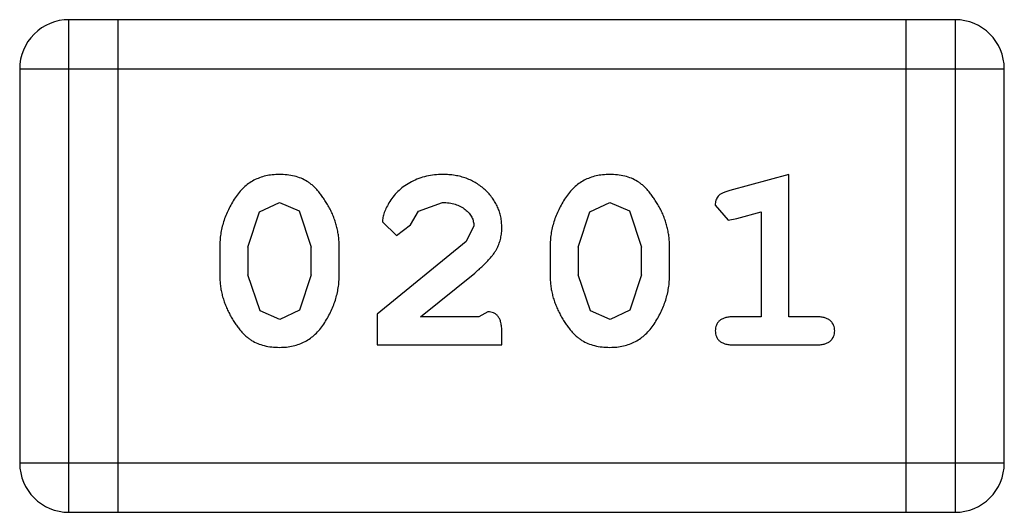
# Model space of a CAD drawing. Header units: millimetres. Extents: x -47 to 199, y -56 to 203.
# Tile 43 of 157: x 114.797 to 115.406, y 45.842 to 46.147. Entities that reach past the tile are written whole.
import ezdxf

# ---------------------------------------------------------------- set-up
doc = ezdxf.new("R2010")
doc.units = ezdxf.units.MM
doc.header["$LTSCALE"] = 1.21
doc.header["$MEASUREMENT"] = 0
doc.layers.get('0').update_dxf_attribs({"linetype": 'CONTINUOUS'})

msp = doc.modelspace()

# ---------------------------------------------------------------- linework, layer by layer
at = {"color": 7, "linetype": 'Continuous'}
for p, q in [((114.82736, 45.84212), (114.82736, 46.14692)), ((115.376, 46.14692), (114.82736, 46.14692)), ((114.85784, 45.84212), (114.85784, 46.14692)), ((115.34552, 46.14692), (115.34552, 45.84212)), ((115.376, 46.14692), (115.376, 45.84212)), ((114.79688, 46.11644), (114.79688, 45.8726)), ((114.79688, 46.11644), (115.40648, 46.11644)), ((115.40648, 45.8726), (115.40648, 46.11644)), ((115.27315, 46.05116), (115.23658, 46.04128)), ((115.27315, 45.96306), (115.27315, 46.05116)), ((114.94532, 46.02805), (114.95769, 46.03385)), ((114.95769, 46.03385), (114.96983, 46.02857)), ((115.04372, 46.02847), (115.05859, 46.03385)), ((115.14983, 46.02805), (115.1622, 46.03385)), ((115.1622, 46.03385), (115.17434, 46.02857)), ((115.22753, 46.03211), (115.23542, 46.02284)), ((114.93807, 46.00627), (114.94532, 46.02805)), ((114.96983, 46.02857), (114.9774, 46.00627)), ((115.03875, 46.01997), (115.04372, 46.02847)), ((115.14258, 46.00627), (115.14983, 46.02805)), ((115.17434, 46.02857), (115.18191, 46.00627)), ((115.24083, 46.02387), (115.25585, 46.02803)), ((115.25585, 46.02803), (115.25585, 45.96306)), ((115.02145, 46.02183), (115.03027, 46.0134)), ((115.03027, 46.0134), (115.03875, 46.01997)), ((115.07808, 46.01933), (115.07331, 46.00962)), ((115.23542, 46.02284), (115.24083, 46.02387)), ((114.92077, 46.00654), (114.92077, 45.9888)), ((114.9947, 45.9888), (114.9947, 46.00654)), ((115.07331, 46.00962), (115.0183, 45.96463)), ((115.12528, 46.00654), (115.12528, 45.9888)), ((115.19922, 45.9888), (115.19922, 46.00654)), ((114.93807, 46.00627), (114.93807, 45.98907)), ((114.9774, 45.98907), (114.9774, 46.00627)), ((115.14258, 46.00627), (115.14258, 45.98907)), ((115.18191, 45.98907), (115.18191, 46.00627)), ((114.94572, 45.96677), (114.93807, 45.98907)), ((114.9774, 45.98907), (114.97015, 45.96729)), ((115.04505, 45.96306), (115.07862, 45.9901)), ((115.15023, 45.96677), (115.14258, 45.98907)), ((115.18191, 45.98907), (115.17466, 45.96729)), ((114.95786, 45.96149), (114.94572, 45.96677)), ((114.97015, 45.96729), (114.95786, 45.96149)), ((115.0183, 45.96463), (115.0183, 45.94576)), ((115.08673, 45.96621), (115.08123, 45.96306)), ((115.16237, 45.96149), (115.15023, 45.96677)), ((115.17466, 45.96729), (115.16237, 45.96149)), ((115.08123, 45.96306), (115.04505, 45.96306)), ((115.25585, 45.96306), (115.23854, 45.96306)), ((115.29046, 45.96306), (115.27315, 45.96306)), ((115.09539, 45.94576), (115.09539, 45.95362)), ((115.0183, 45.94576), (115.09539, 45.94576)), ((115.23854, 45.94576), (115.29046, 45.94576)), ((115.40648, 45.8726), (114.79688, 45.8726)), ((114.82736, 45.84212), (115.376, 45.84212))]:
    msp.add_line(p, q, dxfattribs=at)
for centre, start, end in [((114.82736, 46.11644), 90.00001, 180.00001), ((115.376, 46.11644), 0.00001, 90.00001), ((114.82736, 45.8726), 180.00001, 270.00001), ((115.376, 45.8726), 270.00001, 0.00001)]:
    msp.add_arc(centre, 0.03048, start, end, dxfattribs=at)
for points, knots in [([(114.95756, 46.05116), (114.95613, 46.05112), (114.95332, 46.05105), (114.94923, 46.05033), (114.9454, 46.04921), (114.94182, 46.04763), (114.93852, 46.04556), (114.93547, 46.04305), (114.93268, 46.04008), (114.93022, 46.0367), (114.92802, 46.03311), (114.9261, 46.02942), (114.92444, 46.02572), (114.92311, 46.02195), (114.92204, 46.01816), (114.92131, 46.01432), (114.92085, 46.01045), (114.92079, 46.00785), (114.92077, 46.00654)], [0, 0, 0, 0, 0.06692, 0.130834, 0.19258, 0.252759, 0.312631, 0.373411, 0.436359, 0.501894, 0.568244, 0.632472, 0.69556, 0.757163, 0.818592, 0.878885, 0.939235, 1, 1, 1, 1]), ([(114.9947, 46.00654), (114.99468, 46.00762), (114.99465, 46.00976), (114.99435, 46.01295), (114.99382, 46.01609), (114.99315, 46.01919), (114.99223, 46.02224), (114.99111, 46.02525), (114.98982, 46.02822), (114.98832, 46.0311), (114.98672, 46.03383), (114.98509, 46.03639), (114.98343, 46.03871), (114.98176, 46.04081), (114.98005, 46.04266), (114.97835, 46.04431), (114.97661, 46.04574), (114.97424, 46.0473), (114.97107, 46.0489), (114.9669, 46.05021), (114.96235, 46.05101), (114.9592, 46.05111), (114.95756, 46.05116)], [0, 0, 0, 0, 0.049855, 0.099516, 0.148482, 0.19758, 0.246804, 0.296268, 0.346517, 0.397047, 0.446826, 0.49336, 0.537801, 0.579207, 0.617974, 0.654833, 0.689171, 0.722088, 0.786392, 0.853518, 0.924186, 1, 1, 1, 1]), ([(115.05871, 46.05116), (115.05701, 46.0511), (115.05366, 46.05098), (115.04872, 46.05013), (115.04397, 46.0487), (115.03948, 46.04671), (115.03534, 46.04429), (115.03169, 46.04141), (115.02854, 46.03816), (115.02603, 46.03459), (115.02406, 46.03102), (115.0226, 46.0277), (115.02166, 46.02468), (115.02152, 46.02273), (115.02145, 46.02183)], [0, 0, 0, 0, 0.098286, 0.193983, 0.289056, 0.384352, 0.477435, 0.566197, 0.652355, 0.737986, 0.818188, 0.887401, 0.94802, 1, 1, 1, 1]), ([(115.09539, 46.01839), (115.09535, 46.01951), (115.09528, 46.02171), (115.09482, 46.02494), (115.09399, 46.02805), (115.09286, 46.03103), (115.09139, 46.03387), (115.08961, 46.03659), (115.08751, 46.03918), (115.08512, 46.04162), (115.08247, 46.04385), (115.07962, 46.04583), (115.07657, 46.04747), (115.07336, 46.04885), (115.06995, 46.04986), (115.06637, 46.05064), (115.0626, 46.05107), (115.06002, 46.05113), (115.05871, 46.05116)], [0, 0, 0, 0, 0.060981, 0.120256, 0.178148, 0.236115, 0.293993, 0.352864, 0.413358, 0.476056, 0.539296, 0.602396, 0.665116, 0.728325, 0.792919, 0.859317, 0.928302, 1, 1, 1, 1]), ([(115.16207, 46.05116), (115.16064, 46.05112), (115.15783, 46.05105), (115.15374, 46.05033), (115.14991, 46.04921), (115.14633, 46.04763), (115.14303, 46.04556), (115.13998, 46.04305), (115.13719, 46.04008), (115.13473, 46.0367), (115.13253, 46.03311), (115.13061, 46.02942), (115.12895, 46.02572), (115.12762, 46.02195), (115.12656, 46.01816), (115.12582, 46.01432), (115.12536, 46.01045), (115.1253, 46.00785), (115.12528, 46.00654)], [0, 0, 0, 0, 0.06692, 0.130834, 0.19258, 0.252759, 0.312631, 0.373411, 0.436359, 0.501894, 0.568244, 0.632472, 0.69556, 0.757163, 0.818592, 0.878885, 0.939235, 1, 1, 1, 1]), ([(115.19922, 46.00654), (115.1992, 46.00762), (115.19916, 46.00976), (115.19887, 46.01295), (115.19833, 46.01609), (115.19766, 46.01919), (115.19674, 46.02224), (115.19562, 46.02525), (115.19433, 46.02822), (115.19283, 46.0311), (115.19123, 46.03383), (115.1896, 46.03639), (115.18794, 46.03871), (115.18627, 46.04081), (115.18456, 46.04266), (115.18286, 46.04431), (115.18112, 46.04574), (115.17876, 46.0473), (115.17558, 46.0489), (115.17141, 46.05021), (115.16686, 46.05101), (115.16371, 46.05111), (115.16207, 46.05116)], [0, 0, 0, 0, 0.049855, 0.099516, 0.148482, 0.19758, 0.246804, 0.296268, 0.346517, 0.397047, 0.446826, 0.49336, 0.537801, 0.579207, 0.617974, 0.654833, 0.689171, 0.722088, 0.786392, 0.853518, 0.924186, 1, 1, 1, 1]), ([(115.23658, 46.04128), (115.23573, 46.04102), (115.23417, 46.04055), (115.23208, 46.0397), (115.23045, 46.03879), (115.22926, 46.03776), (115.22846, 46.03658), (115.22793, 46.03525), (115.22757, 46.03374), (115.22754, 46.03267), (115.22753, 46.03211)], [0, 0, 0, 0, 0.187321, 0.344927, 0.475328, 0.579604, 0.674244, 0.773631, 0.882025, 1, 1, 1, 1]), ([(115.05859, 46.03385), (115.06, 46.03381), (115.06269, 46.03372), (115.0665, 46.03287), (115.06989, 46.0315), (115.07276, 46.02957), (115.07509, 46.02731), (115.07684, 46.02484), (115.07787, 46.02213), (115.07801, 46.02026), (115.07808, 46.01933)], [0, 0, 0, 0, 0.156344, 0.299348, 0.4327, 0.561, 0.682299, 0.791883, 0.89611, 1, 1, 1, 1]), ([(115.07862, 45.9901), (115.0795, 45.99087), (115.0812, 45.99236), (115.08357, 45.99458), (115.08568, 45.99669), (115.08755, 45.99867), (115.08916, 46.00055), (115.09051, 46.00231), (115.09164, 46.00395), (115.09275, 46.00601), (115.09382, 46.00856), (115.09474, 46.01173), (115.0953, 46.01502), (115.09536, 46.01726), (115.09539, 46.01839)], [0, 0, 0, 0, 0.103002, 0.197728, 0.285279, 0.365235, 0.437224, 0.502446, 0.560545, 0.611446, 0.707576, 0.80349, 0.900532, 1, 1, 1, 1]), ([(114.92077, 45.9888), (114.92078, 45.98772), (114.92082, 45.9856), (114.92113, 45.98242), (114.92161, 45.97929), (114.92231, 45.9762), (114.92318, 45.97315), (114.92432, 45.97016), (114.92557, 45.96719), (114.92705, 45.96432), (114.92863, 45.96158), (114.93025, 45.95904), (114.9319, 45.95673), (114.93354, 45.95462), (114.93524, 45.95276), (114.93694, 45.95109), (114.93868, 45.94967), (114.94104, 45.94807), (114.94422, 45.94646), (114.94841, 45.94515), (114.95298, 45.94432), (114.95617, 45.94423), (114.95781, 45.94418)], [0, 0, 0, 0, 0.049886, 0.09882, 0.148132, 0.19689, 0.246038, 0.295176, 0.345305, 0.395692, 0.445312, 0.491875, 0.535813, 0.577009, 0.616081, 0.652689, 0.687585, 0.720206, 0.785062, 0.85223, 0.923759, 1, 1, 1, 1]), ([(114.95781, 45.94418), (114.95925, 45.94422), (114.96207, 45.94429), (114.96616, 45.94501), (114.97, 45.94613), (114.97357, 45.94772), (114.9769, 45.94974), (114.97994, 45.95227), (114.98275, 45.95521), (114.9852, 45.9586), (114.98739, 45.96219), (114.98935, 45.96586), (114.991, 45.96959), (114.99237, 45.97334), (114.99339, 45.97716), (114.99417, 45.981), (114.99462, 45.98489), (114.99468, 45.98749), (114.9947, 45.9888)], [0, 0, 0, 0, 0.067217, 0.131051, 0.19272, 0.252824, 0.312745, 0.373449, 0.436041, 0.501494, 0.567761, 0.632087, 0.695096, 0.757109, 0.817993, 0.878657, 0.939311, 1, 1, 1, 1]), ([(115.12528, 45.9888), (115.1253, 45.98772), (115.12533, 45.9856), (115.12564, 45.98242), (115.12612, 45.97929), (115.12682, 45.9762), (115.12769, 45.97315), (115.12883, 45.97016), (115.13008, 45.96719), (115.13156, 45.96432), (115.13314, 45.96158), (115.13476, 45.95904), (115.13641, 45.95673), (115.13805, 45.95462), (115.13975, 45.95276), (115.14145, 45.95109), (115.14319, 45.94967), (115.14555, 45.94807), (115.14873, 45.94646), (115.15293, 45.94515), (115.15749, 45.94432), (115.16068, 45.94423), (115.16232, 45.94418)], [0, 0, 0, 0, 0.049886, 0.09882, 0.148132, 0.19689, 0.246038, 0.295176, 0.345305, 0.395692, 0.445312, 0.491875, 0.535813, 0.577009, 0.616081, 0.652689, 0.687585, 0.720206, 0.785062, 0.85223, 0.923759, 1, 1, 1, 1]), ([(115.16232, 45.94418), (115.16377, 45.94422), (115.16658, 45.94429), (115.17067, 45.94501), (115.17451, 45.94613), (115.17809, 45.94772), (115.18141, 45.94974), (115.18445, 45.95227), (115.18726, 45.95521), (115.18971, 45.9586), (115.1919, 45.96219), (115.19386, 45.96586), (115.19551, 45.96959), (115.19688, 45.97334), (115.1979, 45.97716), (115.19868, 45.981), (115.19913, 45.98489), (115.19919, 45.98749), (115.19922, 45.9888)], [0, 0, 0, 0, 0.067217, 0.131051, 0.19272, 0.252824, 0.312745, 0.373449, 0.436041, 0.501494, 0.567761, 0.632087, 0.695096, 0.757109, 0.817993, 0.878657, 0.939311, 1, 1, 1, 1]), ([(115.09539, 45.95362), (115.09536, 45.95469), (115.09532, 45.95666), (115.09488, 45.95937), (115.09422, 45.96162), (115.09315, 45.96336), (115.09184, 45.96465), (115.09031, 45.96556), (115.08859, 45.96613), (115.08737, 45.96618), (115.08673, 45.96621)], [0, 0, 0, 0, 0.1844, 0.34094, 0.473574, 0.586824, 0.690029, 0.789175, 0.890445, 1, 1, 1, 1]), ([(115.23854, 45.96306), (115.23765, 45.96304), (115.23597, 45.963), (115.23364, 45.96254), (115.23168, 45.96178), (115.23011, 45.96072), (115.22898, 45.95937), (115.22813, 45.95788), (115.22763, 45.9562), (115.22757, 45.95502), (115.22753, 45.95441)], [0, 0, 0, 0, 0.169102, 0.317658, 0.446239, 0.563118, 0.671828, 0.776546, 0.884858, 1, 1, 1, 1]), ([(115.30147, 45.95441), (115.30144, 45.95502), (115.30137, 45.9562), (115.30087, 45.95788), (115.30003, 45.95938), (115.29887, 45.9607), (115.29732, 45.96179), (115.29536, 45.96254), (115.29304, 45.963), (115.29135, 45.96304), (115.29046, 45.96306)], [0, 0, 0, 0, 0.11517, 0.223509, 0.328254, 0.438012, 0.553651, 0.682263, 0.830856, 1, 1, 1, 1]), ([(115.22753, 45.95441), (115.22756, 45.9538), (115.22763, 45.95262), (115.22814, 45.95093), (115.22897, 45.94942), (115.23012, 45.94808), (115.23168, 45.94701), (115.23364, 45.94629), (115.23597, 45.94582), (115.23765, 45.94578), (115.23854, 45.94576)], [0, 0, 0, 0, 0.115051, 0.223278, 0.329269, 0.437893, 0.554681, 0.682591, 0.83103, 1, 1, 1, 1]), ([(115.29046, 45.94576), (115.29135, 45.94578), (115.29304, 45.94582), (115.29536, 45.94629), (115.29732, 45.947), (115.29886, 45.94809), (115.30004, 45.94941), (115.30087, 45.95093), (115.30138, 45.95261), (115.30144, 45.9538), (115.30147, 45.95441)], [0, 0, 0, 0, 0.169012, 0.317488, 0.445429, 0.560977, 0.67065, 0.776666, 0.88492, 1, 1, 1, 1])]:
    msp.add_open_spline(points, degree=3, knots=knots, dxfattribs=at)

doc.saveas('drawing.dxf')
